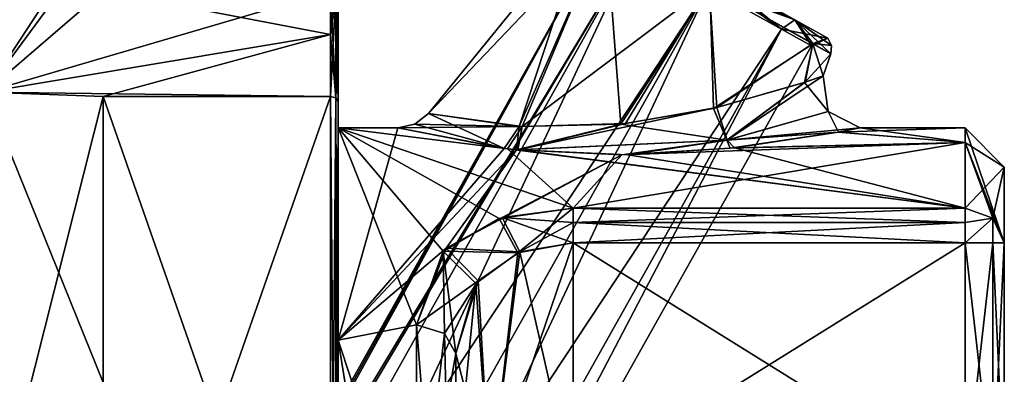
# Model space of a CAD drawing. Extents: x -100 to 297, y -1575 to 75.
# Tile 253 of 256: x 240.53 to 253.1, y -21.9 to -17.37. Entities that reach past the tile are written whole.
import ezdxf

# ---------------------------------------------------------------- set-up
doc = ezdxf.new("R2010")
doc.units = 0
doc.header["$LTSCALE"] = 41.718519
for name, color, linetype in [('569', 7, 'CONTINUOUS'), ('570', 7, 'CONTINUOUS'), ('571', 7, 'CONTINUOUS'), ('575', 7, 'CONTINUOUS'), ('576', 7, 'CONTINUOUS'), ('577', 7, 'CONTINUOUS'), ('578', 7, 'CONTINUOUS'), ('580', 7, 'CONTINUOUS'), ('584', 7, 'CONTINUOUS'), ('585', 7, 'CONTINUOUS'), ('586', 7, 'CONTINUOUS'), ('587', 7, 'CONTINUOUS'), ('600', 7, 'CONTINUOUS'), ('601', 7, 'CONTINUOUS'), ('611', 7, 'CONTINUOUS'), ('612', 7, 'CONTINUOUS'), ('613', 7, 'CONTINUOUS'), ('615', 7, 'CONTINUOUS'), ('616', 7, 'CONTINUOUS'), ('617', 7, 'CONTINUOUS'), ('620', 7, 'CONTINUOUS'), ('621', 7, 'CONTINUOUS'), ('629', 7, 'CONTINUOUS'), ('633', 7, 'CONTINUOUS'), ('636', 7, 'CONTINUOUS'), ('649', 7, 'CONTINUOUS'), ('650', 7, 'CONTINUOUS'), ('652', 7, 'CONTINUOUS'), ('653', 7, 'CONTINUOUS'), ('654', 7, 'CONTINUOUS'), ('655', 7, 'CONTINUOUS'), ('656', 7, 'CONTINUOUS'), ('657', 7, 'CONTINUOUS'), ('659', 7, 'CONTINUOUS'), ('660', 7, 'CONTINUOUS'), ('661', 7, 'CONTINUOUS'), ('669', 7, 'CONTINUOUS'), ('670', 7, 'CONTINUOUS')]:
    doc.layers.add(name, color=color, linetype=linetype)

msp = doc.modelspace()

# ---------------------------------------------------------------- linework, layer by layer
at = {"layer": '569', "color": 7, "linetype": 'CONTINUOUS'}
for points in [[(253.1, -19.25, 0), (253.1, -20.218, 4), (253.1, -20.218, -4), (253.1, -19.25, 0)], [(253.1, -20.218, 4), (253.1, -23.336, 4), (253.1, -20.218, -4), (253.1, -20.218, 4)], [(253.1, -20.218, -4), (253.1, -23.336, 4), (253.1, -22.5, -0.001), (253.1, -20.218, -4)], [(253.1, -23.336, -4), (253.1, -20.218, -4), (253.1, -22.5, -0.001), (253.1, -23.336, -4)]]:
    msp.add_3dface(points, dxfattribs=at)
at = {"layer": '570', "color": 7, "linetype": 'CONTINUOUS'}
for points in [[(240.1, -16), (241.6, -17, -4.796), (240.1, -18.292, -7.053), (240.1, -16)], [(241.6, -17, -4.796), (244.5, -17.556, -5.91), (240.1, -18.292, -7.053), (241.6, -17, -4.796)], [(244.5, -17, -4.796), (244.5, -17.556, -5.91), (241.6, -17, -4.796), (244.5, -17, -4.796)], [(244.5, -17.556, -5.91), (244.5, -18.347, -7.128), (240.1, -18.292, -7.053), (244.5, -17.556, -5.91)], [(240.1, -18.292, -7.053), (244.5, -18.347, -7.128), (241.6, -18.347, -7.128), (240.1, -18.292, -7.053)], [(240.1, -24.292, -11.413), (240.1, -18.292, -7.053), (241.6, -22, -10.392), (240.1, -24.292, -11.413)], [(241.6, -22, -10.392), (240.1, -18.292, -7.053), (241.6, -18.347, -7.128), (241.6, -22, -10.392)]]:
    msp.add_3dface(points, dxfattribs=at)
at = {"layer": '571', "color": 7, "linetype": 'CONTINUOUS'}
for points in [[(241.6, -16), (240.1, -16), (240.1, -18.292, 7.053), (241.6, -16)], [(241.6, -16), (240.1, -18.292, 7.053), (241.6, -16.253, 2.45), (241.6, -16)], [(241.6, -16.253, 2.45), (240.1, -18.292, 7.053), (241.6, -17, 4.796), (241.6, -16.253, 2.45)], [(244.5, -17.556, 5.909), (244.5, -17, 4.796), (240.1, -18.292, 7.053), (244.5, -17.556, 5.909)], [(240.1, -18.292, 7.053), (244.5, -17, 4.796), (241.6, -17, 4.796), (240.1, -18.292, 7.053)], [(241.6, -18.347, 7.128), (244.5, -17.556, 5.909), (240.1, -18.292, 7.053), (241.6, -18.347, 7.128)], [(244.5, -18.347, 7.128), (244.5, -17.556, 5.909), (241.6, -18.347, 7.128), (244.5, -18.347, 7.128)], [(240.1, -24.292, 11.413), (241.6, -18.347, 7.128), (240.1, -18.292, 7.053), (240.1, -24.292, 11.413)], [(241.6, -22, 10.392), (241.6, -18.347, 7.128), (240.1, -24.292, 11.413), (241.6, -22, 10.392)]]:
    msp.add_3dface(points, dxfattribs=at)
at = {"layer": '575', "color": 7, "linetype": 'CONTINUOUS'}
for points in [[(244.6, -18.75), (244.6, -21.459, -6.541), (244.6, -17.1, -4.776), (244.6, -18.75)], [(244.6, -17.1, -4.776), (244.6, -21.459, -6.541), (244.6, -17.645, -5.863), (244.6, -17.1, -4.776)], [(244.6, -17.1, 4.776), (244.6, -18.75), (244.6, -17.1, -4.776), (244.6, -17.1, 4.776)], [(244.6, -18.75), (244.6, -17.1, 4.776), (244.6, -17.644, 5.863), (244.6, -18.75)], [(244.6, -21.459, 6.541), (244.6, -18.75), (244.6, -17.644, 5.863), (244.6, -21.459, 6.541)], [(244.6, -18.414, 7.052), (244.6, -21.459, 6.541), (244.6, -17.644, 5.863), (244.6, -18.414, 7.052)], [(244.6, -17.645, -5.863), (244.6, -21.459, -6.541), (244.6, -18.414, -7.052), (244.6, -17.645, -5.863)], [(244.6, -21.459, -6.541), (244.6, -28, -9.25), (244.6, -18.414, -7.052), (244.6, -21.459, -6.541)], [(244.6, -18.414, -7.052), (244.6, -28, -9.25), (244.6, -29.315, -11.827), (244.6, -18.414, -7.052)], [(244.6, -28, 9.25), (244.6, -21.459, 6.541), (244.6, -18.414, 7.052), (244.6, -28, 9.25)], [(244.6, -26.685, 11.827), (244.6, -28, 9.25), (244.6, -18.414, 7.052), (244.6, -26.685, 11.827)], [(244.6, -26.685, -11.827), (244.6, -18.414, -7.052), (244.6, -29.315, -11.827), (244.6, -26.685, -11.827)]]:
    msp.add_3dface(points, dxfattribs=at)
at = {"layer": '576', "color": 7, "linetype": 'CONTINUOUS'}
for points in [[(244.6, -18.75), (244.6, -21.459, 6.541), (245.362, -18.75), (244.6, -18.75)], [(245.362, -18.75), (244.6, -21.459, 6.541), (246.716, -19.011, 2.181), (245.362, -18.75)], [(250.974, -18.805, 1.009), (249.602, -19.009, 2.174), (252.6, -18.938, 1.857), (250.974, -18.805, 1.009)], [(251.26, -18.75), (250.974, -18.805, 1.009), (252.6, -18.75), (251.26, -18.75)], [(252.6, -18.75), (250.974, -18.805, 1.009), (252.6, -18.938, 1.857), (252.6, -18.75)], [(252.6, -18.938, 1.857), (248.221, -19.093, 2.495), (247.6, -19.773, 4.229), (252.6, -18.938, 1.857)], [(252.6, -19.773, 4.229), (252.6, -18.938, 1.857), (247.6, -19.773, 4.229), (252.6, -19.773, 4.229)], [(249.602, -19.009, 2.174), (248.221, -19.093, 2.495), (252.6, -18.938, 1.857), (249.602, -19.009, 2.174)], [(246.716, -19.011, 2.181), (244.6, -21.459, 6.541), (246.874, -19.029, 2.255), (246.716, -19.011, 2.181)], [(246.874, -19.029, 2.255), (244.6, -21.459, 6.541), (245.979, -20.286, 5.105), (246.874, -19.029, 2.255)], [(248.221, -19.093, 2.495), (246.874, -19.029, 2.255), (245.979, -20.286, 5.105), (248.221, -19.093, 2.495)], [(246.693, -19.895, 4.459), (248.221, -19.093, 2.495), (245.979, -20.286, 5.105), (246.693, -19.895, 4.459)], [(247.6, -19.773, 4.229), (248.221, -19.093, 2.495), (246.693, -19.895, 4.459), (247.6, -19.773, 4.229)], [(245.979, -20.286, 5.105), (244.6, -21.459, 6.541), (245.6, -21.267, 6.343), (245.979, -20.286, 5.105)], [(245.6, -21.267, 6.343), (244.6, -21.459, 6.541), (245.6, -24.49, 8.558), (245.6, -21.267, 6.343)], [(244.6, -21.459, 6.541), (244.6, -28, 9.25), (245.6, -24.49, 8.558), (244.6, -21.459, 6.541)]]:
    msp.add_3dface(points, dxfattribs=at)
at = {"layer": '577', "color": 7, "linetype": 'CONTINUOUS'}
for points in [[(244.6, -21.459, -6.541), (244.6, -18.75), (245.6, -21.267, -6.343), (244.6, -21.459, -6.541)], [(244.6, -18.75), (245.362, -18.75), (246.758, -19.016, -2.202), (244.6, -18.75)], [(244.6, -18.75), (246.758, -19.016, -2.202), (247.6, -19.773, -4.229), (244.6, -18.75)], [(245.6, -21.267, -6.343), (244.6, -18.75), (245.941, -20.324, -5.162), (245.6, -21.267, -6.343)], [(245.941, -20.324, -5.162), (244.6, -18.75), (246.655, -19.907, -4.48), (245.941, -20.324, -5.162)], [(246.655, -19.907, -4.48), (244.6, -18.75), (247.6, -19.773, -4.229), (246.655, -19.907, -4.48)], [(249.655, -19.003, -2.15), (250.986, -18.803, -0.989), (252.6, -18.938, -1.855), (249.655, -19.003, -2.15)], [(250.986, -18.803, -0.989), (251.26, -18.75), (252.6, -18.938, -1.855), (250.986, -18.803, -0.989)], [(251.26, -18.75), (252.6, -18.75), (252.6, -18.938, -1.855), (251.26, -18.75)], [(252.6, -19.773, -4.229), (249.655, -19.003, -2.15), (252.6, -18.938, -1.855), (252.6, -19.773, -4.229)], [(246.758, -19.016, -2.202), (246.89, -19.031, -2.262), (252.6, -19.773, -4.229), (246.758, -19.016, -2.202)], [(247.6, -19.773, -4.229), (246.758, -19.016, -2.202), (252.6, -19.773, -4.229), (247.6, -19.773, -4.229)], [(246.89, -19.031, -2.262), (248.294, -19.092, -2.492), (252.6, -19.773, -4.229), (246.89, -19.031, -2.262)], [(248.294, -19.092, -2.492), (249.655, -19.003, -2.15), (252.6, -19.773, -4.229), (248.294, -19.092, -2.492)], [(245.6, -27.656, -9.244), (244.6, -21.459, -6.541), (245.6, -21.267, -6.343), (245.6, -27.656, -9.244)], [(244.6, -28, -9.25), (244.6, -21.459, -6.541), (245.6, -27.656, -9.244), (244.6, -28, -9.25)]]:
    msp.add_3dface(points, dxfattribs=at)
at = {"layer": '578', "color": 7, "linetype": 'CONTINUOUS'}
for points in [[(241.6, -26.653, -11.924), (241.6, -22, -10.392), (241.6, -18.347, -7.128), (241.6, -26.653, -11.924)], [(241.6, -18.347, 7.128), (241.6, -22, 10.392), (241.6, -26.653, 11.924), (241.6, -18.347, 7.128)]]:
    msp.add_3dface(points, dxfattribs=at)
at = {"layer": '580', "color": 7, "linetype": 'CONTINUOUS'}
for points in [[(244.5, -18.347, -7.128), (244.5, -26.653, -11.924), (241.6, -18.347, -7.128), (244.5, -18.347, -7.128)], [(244.5, -26.653, -11.924), (241.6, -26.653, -11.924), (241.6, -18.347, -7.128), (244.5, -26.653, -11.924)]]:
    msp.add_3dface(points, dxfattribs=at)
at = {"layer": '584', "color": 7, "linetype": 'CONTINUOUS'}
for points in [[(244.5, -18.347, 7.128), (241.6, -18.347, 7.128), (241.6, -26.653, 11.924), (244.5, -18.347, 7.128)], [(244.5, -18.347, 7.128), (241.6, -26.653, 11.924), (244.5, -26.653, 11.924), (244.5, -18.347, 7.128)]]:
    msp.add_3dface(points, dxfattribs=at)
at = {"layer": '585', "color": 7, "linetype": 'CONTINUOUS'}
for points in [[(246.1, -23.628, -6.094), (246.1, -28, -7.5), (246.1, -21.631, -6), (246.1, -23.628, -6.094)], [(246.1, -21.631, -6), (246.1, -28, -7.5), (246.1, -27.674, -8.744), (246.1, -21.631, -6)], [(246.1, -23.489, -6.024), (246.1, -23.628, -6.094), (246.1, -21.631, -6), (246.1, -23.489, -6.024)], [(246.1, -23.336, -6), (246.1, -23.489, -6.024), (246.1, -21.631, -6), (246.1, -23.336, -6)], [(246.1, -23.336, 6), (246.1, -21.631, 6), (246.1, -24.68, 8.096), (246.1, -23.336, 6)]]:
    msp.add_3dface(points, dxfattribs=at)
at = {"layer": '586', "color": 7, "linetype": 'CONTINUOUS'}
for points in [[(252.6, -23.336, 4.5), (252.6, -20.218, 4.5), (247.6, -20.218, 4.5), (252.6, -23.336, 4.5)], [(247.6, -23.336, 4.5), (252.6, -23.336, 4.5), (247.6, -20.218, 4.5), (247.6, -23.336, 4.5)]]:
    msp.add_3dface(points, dxfattribs=at)
at = {"layer": '587', "color": 7, "linetype": 'CONTINUOUS'}
for points in [[(252.6, -20.218, -4.5), (252.6, -23.336, -4.5), (247.6, -23.336, -4.5), (252.6, -20.218, -4.5)], [(247.6, -20.218, -4.5), (252.6, -20.218, -4.5), (247.6, -23.336, -4.5), (247.6, -20.218, -4.5)]]:
    msp.add_3dface(points, dxfattribs=at)
at = {"layer": '600', "color": 7, "linetype": 'CONTINUOUS'}
for points in [[(247.6, -23.336, 4.5), (247.6, -20.218, 4.5), (246.919, -20.334, 4.663), (247.6, -23.336, 4.5)], [(246.384, -20.703, 5.122), (246.539, -23.336, 4.939), (246.919, -20.334, 4.663), (246.384, -20.703, 5.122)], [(246.539, -23.336, 4.939), (247.6, -23.336, 4.5), (246.919, -20.334, 4.663), (246.539, -23.336, 4.939)], [(246.1, -21.631, 6), (246.539, -23.336, 4.939), (246.384, -20.703, 5.122), (246.1, -21.631, 6)], [(246.1, -21.631, 6), (246.1, -23.336, 6), (246.539, -23.336, 4.939), (246.1, -21.631, 6)]]:
    msp.add_3dface(points, dxfattribs=at)
at = {"layer": '601', "color": 7, "linetype": 'CONTINUOUS'}
for points in [[(247.6, -20.218, -4.5), (247.6, -23.336, -4.5), (246.539, -23.336, -4.939), (247.6, -20.218, -4.5)], [(247.6, -20.218, -4.5), (246.539, -23.336, -4.939), (246.891, -20.345, -4.678), (247.6, -20.218, -4.5)], [(246.891, -20.345, -4.678), (246.539, -23.336, -4.939), (246.356, -20.739, -5.162), (246.891, -20.345, -4.678)], [(246.1, -23.336, -6), (246.1, -21.631, -6), (246.356, -20.739, -5.162), (246.1, -23.336, -6)], [(246.539, -23.336, -4.939), (246.1, -23.336, -6), (246.356, -20.739, -5.162), (246.539, -23.336, -4.939)]]:
    msp.add_3dface(points, dxfattribs=at)
at = {"layer": '611', "color": 7, "linetype": 'CONTINUOUS'}
for points in [[(245.6, -21.267, 6.343), (245.6, -24.49, 8.558), (245.954, -21.374, 6.242), (245.6, -21.267, 6.343)], [(245.6, -24.49, 8.558), (246.1, -21.631, 6), (245.954, -21.374, 6.242), (245.6, -24.49, 8.558)], [(246.1, -21.631, 6), (245.6, -24.49, 8.558), (246.1, -24.68, 8.096), (246.1, -21.631, 6)]]:
    msp.add_3dface(points, dxfattribs=at)
at = {"layer": '612', "color": 7, "linetype": 'CONTINUOUS'}
for points in [[(247.6, -19.773, 4.229), (246.693, -19.895, 4.459), (247.6, -19.957, 4.427), (247.6, -19.773, 4.229)], [(246.693, -19.895, 4.459), (245.979, -20.286, 5.105), (246.919, -20.334, 4.663), (246.693, -19.895, 4.459)], [(247.6, -20.218, 4.5), (246.693, -19.895, 4.459), (246.919, -20.334, 4.663), (247.6, -20.218, 4.5)], [(246.693, -19.895, 4.459), (247.6, -20.218, 4.5), (247.6, -19.957, 4.427), (246.693, -19.895, 4.459)], [(245.979, -20.286, 5.105), (245.6, -21.267, 6.343), (246.384, -20.703, 5.122), (245.979, -20.286, 5.105)], [(245.979, -20.286, 5.105), (246.384, -20.703, 5.122), (246.919, -20.334, 4.663), (245.979, -20.286, 5.105)], [(246.384, -20.703, 5.122), (245.6, -21.267, 6.343), (245.954, -21.374, 6.242), (246.384, -20.703, 5.122)], [(246.1, -21.631, 6), (246.384, -20.703, 5.122), (245.954, -21.374, 6.242), (246.1, -21.631, 6)]]:
    msp.add_3dface(points, dxfattribs=at)
at = {"layer": '613', "color": 7, "linetype": 'CONTINUOUS'}
for points in [[(252.6, -19.773, 4.229), (247.6, -19.773, 4.229), (247.6, -19.957, 4.427), (252.6, -19.773, 4.229)], [(252.6, -19.773, 4.229), (247.6, -19.957, 4.427), (252.6, -19.956, 4.426), (252.6, -19.773, 4.229)], [(247.6, -20.218, 4.5), (252.6, -20.218, 4.5), (252.6, -19.956, 4.426), (247.6, -20.218, 4.5)], [(247.6, -19.957, 4.427), (247.6, -20.218, 4.5), (252.6, -19.956, 4.426), (247.6, -19.957, 4.427)]]:
    msp.add_3dface(points, dxfattribs=at)
at = {"layer": '615', "color": 7, "linetype": 'CONTINUOUS'}
for points in [[(247.6, -19.773, -4.229), (252.6, -19.773, -4.229), (252.6, -19.956, -4.426), (247.6, -19.773, -4.229)], [(247.6, -19.957, -4.427), (247.6, -19.773, -4.229), (252.6, -19.956, -4.426), (247.6, -19.957, -4.427)], [(252.6, -20.218, -4.5), (247.6, -19.957, -4.427), (252.6, -19.956, -4.426), (252.6, -20.218, -4.5)], [(252.6, -20.218, -4.5), (247.6, -20.218, -4.5), (247.6, -19.957, -4.427), (252.6, -20.218, -4.5)]]:
    msp.add_3dface(points, dxfattribs=at)
at = {"layer": '616', "color": 7, "linetype": 'CONTINUOUS'}
for points in [[(246.655, -19.907, -4.48), (247.6, -19.773, -4.229), (246.891, -20.345, -4.678), (246.655, -19.907, -4.48)], [(246.891, -20.345, -4.678), (247.6, -19.773, -4.229), (247.6, -19.957, -4.427), (246.891, -20.345, -4.678)], [(245.941, -20.324, -5.162), (246.655, -19.907, -4.48), (246.891, -20.345, -4.678), (245.941, -20.324, -5.162)], [(247.6, -20.218, -4.5), (246.891, -20.345, -4.678), (247.6, -19.957, -4.427), (247.6, -20.218, -4.5)], [(245.6, -21.267, -6.343), (245.941, -20.324, -5.162), (245.954, -21.374, -6.242), (245.6, -21.267, -6.343)], [(246.1, -21.631, -6), (245.941, -20.324, -5.162), (246.356, -20.739, -5.162), (246.1, -21.631, -6)], [(245.941, -20.324, -5.162), (246.1, -21.631, -6), (245.954, -21.374, -6.242), (245.941, -20.324, -5.162)], [(245.941, -20.324, -5.162), (246.891, -20.345, -4.678), (246.356, -20.739, -5.162), (245.941, -20.324, -5.162)]]:
    msp.add_3dface(points, dxfattribs=at)
at = {"layer": '617', "color": 7, "linetype": 'CONTINUOUS'}
for points in [[(245.6, -27.656, -9.244), (245.6, -21.267, -6.343), (246.1, -27.674, -8.744), (245.6, -27.656, -9.244)], [(246.1, -27.674, -8.744), (245.6, -21.267, -6.343), (245.954, -21.374, -6.242), (246.1, -27.674, -8.744)], [(246.1, -21.631, -6), (246.1, -27.674, -8.744), (245.954, -21.374, -6.242), (246.1, -21.631, -6)]]:
    msp.add_3dface(points, dxfattribs=at)
at = {"layer": '620', "color": 7, "linetype": 'CONTINUOUS'}
for points in [[(253.1, -19.25, 0), (253.1, -20.218, -4), (252.6, -18.75), (253.1, -19.25, 0)], [(253.1, -19.25, 0), (252.6, -18.75), (252.6, -18.938, 1.857), (253.1, -19.25, 0)], [(252.6, -18.75), (253.1, -20.218, -4), (252.6, -18.938, -1.855), (252.6, -18.75)], [(253.1, -19.25, 0), (252.6, -18.938, 1.857), (252.6, -19.773, 4.229), (253.1, -19.25, 0)], [(252.6, -18.938, -1.855), (253.1, -20.218, -4), (252.954, -19.903, -4.162), (252.6, -18.938, -1.855)], [(252.6, -19.773, -4.229), (252.6, -18.938, -1.855), (252.954, -19.903, -4.162), (252.6, -19.773, -4.229)], [(253.1, -19.25, 0), (252.6, -19.773, 4.229), (252.954, -19.903, 4.162), (253.1, -19.25, 0)], [(253.1, -20.218, 4), (253.1, -19.25, 0), (252.954, -19.903, 4.162), (253.1, -20.218, 4)]]:
    msp.add_3dface(points, dxfattribs=at)
at = {"layer": '621', "color": 7, "linetype": 'CONTINUOUS'}
for points in [[(252.6, -23.336, -4.5), (252.6, -20.218, -4.5), (252.954, -20.218, -4.353), (252.6, -23.336, -4.5)], [(252.954, -23.336, -4.354), (252.6, -23.336, -4.5), (252.954, -20.218, -4.353), (252.954, -23.336, -4.354)], [(253.1, -20.218, -4), (253.1, -23.336, -4), (252.954, -23.336, -4.354), (253.1, -20.218, -4)], [(253.1, -20.218, -4), (252.954, -23.336, -4.354), (252.954, -20.218, -4.353), (253.1, -20.218, -4)]]:
    msp.add_3dface(points, dxfattribs=at)
at = {"layer": '629', "color": 7, "linetype": 'CONTINUOUS'}
for points in [[(252.6, -20.218, 4.5), (252.6, -23.336, 4.5), (252.954, -23.336, 4.354), (252.6, -20.218, 4.5)], [(252.6, -20.218, 4.5), (252.954, -23.336, 4.354), (252.954, -20.218, 4.353), (252.6, -20.218, 4.5)], [(253.1, -23.336, 4), (253.1, -20.218, 4), (252.954, -20.218, 4.353), (253.1, -23.336, 4)], [(252.954, -23.336, 4.354), (253.1, -23.336, 4), (252.954, -20.218, 4.353), (252.954, -23.336, 4.354)]]:
    msp.add_3dface(points, dxfattribs=at)
at = {"layer": '633', "color": 7, "linetype": 'CONTINUOUS'}
for points in [[(252.6, -19.773, 4.229), (252.6, -20.218, 4.5), (252.954, -19.903, 4.162), (252.6, -19.773, 4.229)], [(252.6, -20.218, 4.5), (252.6, -19.773, 4.229), (252.6, -19.956, 4.426), (252.6, -20.218, 4.5)], [(252.6, -20.218, 4.5), (252.954, -20.218, 4.353), (252.954, -19.903, 4.162), (252.6, -20.218, 4.5)], [(252.954, -20.218, 4.353), (253.1, -20.218, 4), (252.954, -19.903, 4.162), (252.954, -20.218, 4.353)]]:
    msp.add_3dface(points, dxfattribs=at)
at = {"layer": '636', "color": 7, "linetype": 'CONTINUOUS'}
for points in [[(252.6, -19.956, -4.426), (252.6, -19.773, -4.229), (252.954, -19.903, -4.162), (252.6, -19.956, -4.426)], [(252.954, -20.218, -4.353), (252.6, -20.218, -4.5), (252.954, -19.903, -4.162), (252.954, -20.218, -4.353)], [(252.6, -20.218, -4.5), (252.6, -19.956, -4.426), (252.954, -19.903, -4.162), (252.6, -20.218, -4.5)], [(253.1, -20.218, -4), (252.954, -20.218, -4.353), (252.954, -19.903, -4.162), (253.1, -20.218, -4)]]:
    msp.add_3dface(points, dxfattribs=at)
at = {"layer": '649', "color": 7, "linetype": 'CONTINUOUS'}
for points in [[(245.75, -18.565), (246.91, -18.731, 1.887), (247.785, -16.063), (245.75, -18.565)], [(247.785, -16.063), (246.91, -18.731, 1.887), (248.016, -16.193, 0.935), (247.785, -16.063)], [(246.91, -18.731, 1.887), (248.205, -18.7, 2.138), (248.016, -16.193, 0.935), (246.91, -18.731, 1.887)], [(248.016, -16.193, 0.935), (248.205, -18.7, 2.138), (249.34, -16.935, 1.779), (248.016, -16.193, 0.935)], [(248.205, -18.7, 2.138), (249.387, -18.5, 1.84), (249.34, -16.935, 1.779), (248.205, -18.7, 2.138)], [(249.34, -16.935, 1.779), (249.387, -18.5, 1.84), (250.657, -17.674, 0.933), (249.34, -16.935, 1.779)], [(249.387, -18.5, 1.84), (250.549, -18.168, 0.841), (250.657, -17.674, 0.933), (249.387, -18.5, 1.84)], [(250.549, -18.168, 0.841), (250.788, -18.084), (250.657, -17.674, 0.933), (250.549, -18.168, 0.841)], [(250.788, -18.084), (250.887, -17.803), (250.657, -17.674, 0.933), (250.788, -18.084)]]:
    msp.add_3dface(points, dxfattribs=at)
at = {"layer": '650', "color": 7, "linetype": 'CONTINUOUS'}
for points in [[(245.75, -18.565), (247.785, -16.063), (248.015, -16.192, -0.933), (245.75, -18.565)], [(246.946, -18.734, -1.905), (245.75, -18.565), (248.015, -16.192, -0.933), (246.946, -18.734, -1.905)], [(249.332, -16.931, -1.779), (246.946, -18.734, -1.905), (248.015, -16.192, -0.933), (249.332, -16.931, -1.779)], [(248.267, -18.693, -2.134), (246.946, -18.734, -1.905), (249.332, -16.931, -1.779), (248.267, -18.693, -2.134)], [(249.432, -18.49, -1.819), (248.267, -18.693, -2.134), (249.332, -16.931, -1.779), (249.432, -18.49, -1.819)], [(250.656, -17.673, -0.935), (249.432, -18.49, -1.819), (249.332, -16.931, -1.779), (250.656, -17.673, -0.935)], [(250.559, -18.164, -0.824), (249.432, -18.49, -1.819), (250.656, -17.673, -0.935), (250.559, -18.164, -0.824)], [(250.887, -17.803), (250.559, -18.164, -0.824), (250.656, -17.673, -0.935), (250.887, -17.803)], [(250.887, -17.803), (250.788, -18.084), (250.559, -18.164, -0.824), (250.887, -17.803)]]:
    msp.add_3dface(points, dxfattribs=at)
at = {"layer": '652', "color": 7, "linetype": 'CONTINUOUS'}
for points in [[(250.255, -17.488, 1.068), (242.081, -29.872, 1.514), (249.319, -16.963, 1.514), (250.255, -17.488, 1.068)], [(242.081, -29.872, -1.514), (243.015, -30.395, -1.071), (249.319, -16.963, -1.514), (242.081, -29.872, -1.514)], [(249.319, -16.963, -1.514), (243.015, -30.395, -1.071), (250.255, -17.487, -1.068), (249.319, -16.963, -1.514)], [(243.015, -30.395, 1.071), (242.081, -29.872, 1.514), (250.255, -17.488, 1.068), (243.015, -30.395, 1.071)], [(243.015, -30.395, -1.071), (243.401, -30.612), (250.255, -17.487, -1.068), (243.015, -30.395, -1.071)], [(243.401, -30.612), (243.015, -30.395, 1.071), (250.255, -17.488, 1.068), (243.401, -30.612)], [(250.255, -17.487, -1.068), (243.401, -30.612), (250.64, -17.703, 0), (250.255, -17.487, -1.068)], [(250.64, -17.703, 0), (243.401, -30.612), (250.255, -17.488, 1.068), (250.64, -17.703, 0)]]:
    msp.add_3dface(points, dxfattribs=at)
at = {"layer": '653', "color": 7, "linetype": 'CONTINUOUS'}
for points in [[(248.383, -16.438, -1.068), (247.999, -16.222, 0), (241.518, -27.952, -0.498), (248.383, -16.438, -1.068)], [(241.518, -27.952, -0.498), (247.999, -16.222, 0), (241.675, -27.5), (241.518, -27.952, -0.498)], [(247.999, -16.222, 0), (248.384, -16.438, 1.068), (241.64, -27.651, 0.358), (247.999, -16.222, 0)], [(241.675, -27.5), (247.999, -16.222, 0), (241.64, -27.651, 0.358), (241.675, -27.5)], [(249.319, -16.963, 1.514), (241.147, -29.348, 1.071), (248.384, -16.438, 1.068), (249.319, -16.963, 1.514)], [(248.384, -16.438, 1.068), (241.147, -29.348, 1.071), (241.482, -28.019, 0.499), (248.384, -16.438, 1.068)], [(241.147, -29.348, -1.071), (242.081, -29.872, -1.514), (248.383, -16.438, -1.068), (241.147, -29.348, -1.071)], [(241.147, -29.348, -1.071), (248.383, -16.438, -1.068), (241.518, -27.952, -0.498), (241.147, -29.348, -1.071)], [(241.64, -27.651, 0.358), (248.384, -16.438, 1.068), (241.482, -28.019, 0.499), (241.64, -27.651, 0.358)], [(242.081, -29.872, -1.514), (249.319, -16.963, -1.514), (248.383, -16.438, -1.068), (242.081, -29.872, -1.514)], [(242.081, -29.872, 1.514), (241.147, -29.348, 1.071), (249.319, -16.963, 1.514), (242.081, -29.872, 1.514)]]:
    msp.add_3dface(points, dxfattribs=at)
at = {"layer": '654', "color": 7, "linetype": 'CONTINUOUS'}
for points in [[(250.559, -18.164, -0.824), (250.788, -18.084), (249.565, -18.905, -1.963), (250.559, -18.164, -0.824)], [(250.788, -18.084), (250.852, -18.539, 0), (249.565, -18.905, -1.963), (250.788, -18.084)], [(249.432, -18.49, -1.819), (250.559, -18.164, -0.824), (249.565, -18.905, -1.963), (249.432, -18.49, -1.819)], [(245.75, -18.565), (246.946, -18.734, -1.905), (245.577, -18.702, 0), (245.75, -18.565)], [(246.89, -19.031, -2.262), (248.267, -18.693, -2.134), (249.432, -18.49, -1.819), (246.89, -19.031, -2.262)], [(246.89, -19.031, -2.262), (249.432, -18.49, -1.819), (249.565, -18.905, -1.963), (246.89, -19.031, -2.262)], [(250.852, -18.539, 0), (250.986, -18.803, -0.989), (249.565, -18.905, -1.963), (250.852, -18.539, 0)], [(251.26, -18.75), (250.986, -18.803, -0.989), (250.852, -18.539, 0), (251.26, -18.75)], [(246.946, -18.734, -1.905), (245.362, -18.75), (245.577, -18.702, 0), (246.946, -18.734, -1.905)], [(246.89, -19.031, -2.262), (246.946, -18.734, -1.905), (248.267, -18.693, -2.134), (246.89, -19.031, -2.262)], [(246.758, -19.016, -2.202), (245.362, -18.75), (246.946, -18.734, -1.905), (246.758, -19.016, -2.202)], [(246.89, -19.031, -2.262), (246.758, -19.016, -2.202), (246.946, -18.734, -1.905), (246.89, -19.031, -2.262)], [(250.986, -18.803, -0.989), (249.655, -19.003, -2.15), (249.565, -18.905, -1.963), (250.986, -18.803, -0.989)], [(248.294, -19.092, -2.492), (246.89, -19.031, -2.262), (249.565, -18.905, -1.963), (248.294, -19.092, -2.492)], [(249.655, -19.003, -2.15), (248.294, -19.092, -2.492), (249.565, -18.905, -1.963), (249.655, -19.003, -2.15)]]:
    msp.add_3dface(points, dxfattribs=at)
at = {"layer": '655', "color": 7, "linetype": 'CONTINUOUS'}
for points in [[(250.788, -18.084), (250.549, -18.168, 0.841), (250.852, -18.539, 0), (250.788, -18.084)], [(250.549, -18.168, 0.841), (249.387, -18.5, 1.84), (249.559, -18.906, 1.967), (250.549, -18.168, 0.841)], [(250.852, -18.539, 0), (250.549, -18.168, 0.841), (249.559, -18.906, 1.967), (250.852, -18.539, 0)], [(246.716, -19.011, 2.181), (245.75, -18.565), (245.577, -18.702, 0), (246.716, -19.011, 2.181)], [(246.716, -19.011, 2.181), (246.91, -18.731, 1.887), (245.75, -18.565), (246.716, -19.011, 2.181)], [(249.387, -18.5, 1.84), (248.205, -18.7, 2.138), (249.559, -18.906, 1.967), (249.387, -18.5, 1.84)], [(251.26, -18.75), (250.852, -18.539, 0), (249.559, -18.906, 1.967), (251.26, -18.75)], [(245.362, -18.75), (246.716, -19.011, 2.181), (245.577, -18.702, 0), (245.362, -18.75)], [(246.874, -19.029, 2.255), (248.205, -18.7, 2.138), (246.91, -18.731, 1.887), (246.874, -19.029, 2.255)], [(248.205, -18.7, 2.138), (246.874, -19.029, 2.255), (249.559, -18.906, 1.967), (248.205, -18.7, 2.138)], [(246.716, -19.011, 2.181), (246.874, -19.029, 2.255), (246.91, -18.731, 1.887), (246.716, -19.011, 2.181)], [(250.974, -18.805, 1.009), (251.26, -18.75), (249.559, -18.906, 1.967), (250.974, -18.805, 1.009)], [(249.602, -19.009, 2.174), (250.974, -18.805, 1.009), (249.559, -18.906, 1.967), (249.602, -19.009, 2.174)], [(246.874, -19.029, 2.255), (248.221, -19.093, 2.495), (249.559, -18.906, 1.967), (246.874, -19.029, 2.255)], [(248.221, -19.093, 2.495), (249.602, -19.009, 2.174), (249.559, -18.906, 1.967), (248.221, -19.093, 2.495)]]:
    msp.add_3dface(points, dxfattribs=at)
at = {"layer": '656', "color": 7, "linetype": 'CONTINUOUS'}
for points in [[(249.34, -16.935, 1.779), (250.428, -17.368, 1.165), (249.412, -16.798, 1.648), (249.34, -16.935, 1.779)], [(249.34, -16.935, 1.779), (250.657, -17.674, 0.933), (250.428, -17.368, 1.165), (249.34, -16.935, 1.779)], [(250.657, -17.674, 0.933), (250.887, -17.803), (250.428, -17.368, 1.165), (250.657, -17.674, 0.933)], [(250.428, -17.368, 1.165), (250.887, -17.803), (250.895, -17.698), (250.428, -17.368, 1.165)], [(250.849, -17.604), (250.428, -17.368, 1.165), (250.895, -17.698), (250.849, -17.604)]]:
    msp.add_3dface(points, dxfattribs=at)
at = {"layer": '657', "color": 7, "linetype": 'CONTINUOUS'}
for points in [[(249.332, -16.931, -1.779), (249.412, -16.798, -1.648), (250.428, -17.368, -1.165), (249.332, -16.931, -1.779)], [(250.656, -17.673, -0.935), (249.332, -16.931, -1.779), (250.428, -17.368, -1.165), (250.656, -17.673, -0.935)], [(250.656, -17.673, -0.935), (250.428, -17.368, -1.165), (250.849, -17.604), (250.656, -17.673, -0.935)], [(250.656, -17.673, -0.935), (250.849, -17.604), (250.895, -17.698), (250.656, -17.673, -0.935)], [(250.887, -17.803), (250.656, -17.673, -0.935), (250.895, -17.698), (250.887, -17.803)]]:
    msp.add_3dface(points, dxfattribs=at)
at = {"layer": '659', "color": 7, "linetype": 'CONTINUOUS'}
for points in [[(249.376, -16.862, -1.551), (250.255, -17.487, -1.068), (249.412, -16.798, -1.648), (249.376, -16.862, -1.551)], [(249.412, -16.798, 1.648), (250.428, -17.368, 1.165), (249.376, -16.862, 1.551), (249.412, -16.798, 1.648)], [(249.412, -16.798, -1.648), (250.255, -17.487, -1.068), (250.428, -17.368, -1.165), (249.412, -16.798, -1.648)], [(249.319, -16.963, -1.514), (250.255, -17.487, -1.068), (249.376, -16.862, -1.551), (249.319, -16.963, -1.514)], [(250.428, -17.368, 1.165), (249.319, -16.963, 1.514), (249.376, -16.862, 1.551), (250.428, -17.368, 1.165)], [(250.255, -17.488, 1.068), (249.319, -16.963, 1.514), (250.428, -17.368, 1.165), (250.255, -17.488, 1.068)], [(250.255, -17.487, -1.068), (250.64, -17.703, 0), (250.428, -17.368, -1.165), (250.255, -17.487, -1.068)], [(250.849, -17.604), (250.255, -17.488, 1.068), (250.428, -17.368, 1.165), (250.849, -17.604)], [(250.428, -17.368, -1.165), (250.64, -17.703, 0), (250.849, -17.604), (250.428, -17.368, -1.165)], [(250.64, -17.703, 0), (250.255, -17.488, 1.068), (250.849, -17.604), (250.64, -17.703, 0)]]:
    msp.add_3dface(points, dxfattribs=at)
at = {"layer": '660', "color": 7, "linetype": 'CONTINUOUS'}
for points in [[(244.5, -18.347, 7.128), (244.5, -26.653, 11.924), (244.571, -26.663, 11.895), (244.5, -18.347, 7.128)], [(244.571, -18.367, 7.106), (244.5, -18.347, 7.128), (244.571, -26.663, 11.895), (244.571, -18.367, 7.106)], [(244.6, -26.685, 11.827), (244.6, -18.414, 7.052), (244.571, -18.367, 7.106), (244.6, -26.685, 11.827)], [(244.6, -26.685, 11.827), (244.571, -18.367, 7.106), (244.571, -26.663, 11.895), (244.6, -26.685, 11.827)]]:
    msp.add_3dface(points, dxfattribs=at)
at = {"layer": '661', "color": 7, "linetype": 'CONTINUOUS'}
for points in [[(244.5, -17, 4.796), (244.5, -17.556, 5.909), (244.571, -18.367, 7.106), (244.5, -17, 4.796)], [(244.5, -17, 4.796), (244.571, -18.367, 7.106), (244.571, -17.03, 4.79), (244.5, -17, 4.796)], [(244.6, -17.644, 5.863), (244.6, -17.1, 4.776), (244.571, -17.03, 4.79), (244.6, -17.644, 5.863)], [(244.6, -18.414, 7.052), (244.6, -17.644, 5.863), (244.571, -17.03, 4.79), (244.6, -18.414, 7.052)], [(244.571, -18.367, 7.106), (244.6, -18.414, 7.052), (244.571, -17.03, 4.79), (244.571, -18.367, 7.106)], [(244.5, -17.556, 5.909), (244.5, -18.347, 7.128), (244.571, -18.367, 7.106), (244.5, -17.556, 5.909)]]:
    msp.add_3dface(points, dxfattribs=at)
at = {"layer": '669', "color": 7, "linetype": 'CONTINUOUS'}
for points in [[(244.5, -26.653, -11.924), (244.5, -18.347, -7.128), (244.571, -18.367, -7.106), (244.5, -26.653, -11.924)], [(244.5, -26.653, -11.924), (244.571, -18.367, -7.106), (244.571, -26.663, -11.895), (244.5, -26.653, -11.924)], [(244.571, -18.367, -7.106), (244.6, -18.414, -7.052), (244.571, -26.663, -11.895), (244.571, -18.367, -7.106)], [(244.6, -18.414, -7.052), (244.6, -26.685, -11.827), (244.571, -26.663, -11.895), (244.6, -18.414, -7.052)]]:
    msp.add_3dface(points, dxfattribs=at)
at = {"layer": '670', "color": 7, "linetype": 'CONTINUOUS'}
for points in [[(244.5, -17.556, -5.91), (244.5, -17, -4.796), (244.571, -17.03, -4.79), (244.5, -17.556, -5.91)], [(244.5, -18.347, -7.128), (244.5, -17.556, -5.91), (244.571, -17.03, -4.79), (244.5, -18.347, -7.128)], [(244.5, -18.347, -7.128), (244.571, -17.03, -4.79), (244.571, -18.367, -7.106), (244.5, -18.347, -7.128)], [(244.571, -17.03, -4.79), (244.6, -17.1, -4.776), (244.571, -18.367, -7.106), (244.571, -17.03, -4.79)], [(244.6, -17.1, -4.776), (244.6, -17.645, -5.863), (244.571, -18.367, -7.106), (244.6, -17.1, -4.776)], [(244.6, -17.645, -5.863), (244.6, -18.414, -7.052), (244.571, -18.367, -7.106), (244.6, -17.645, -5.863)]]:
    msp.add_3dface(points, dxfattribs=at)

doc.saveas('drawing.dxf')
